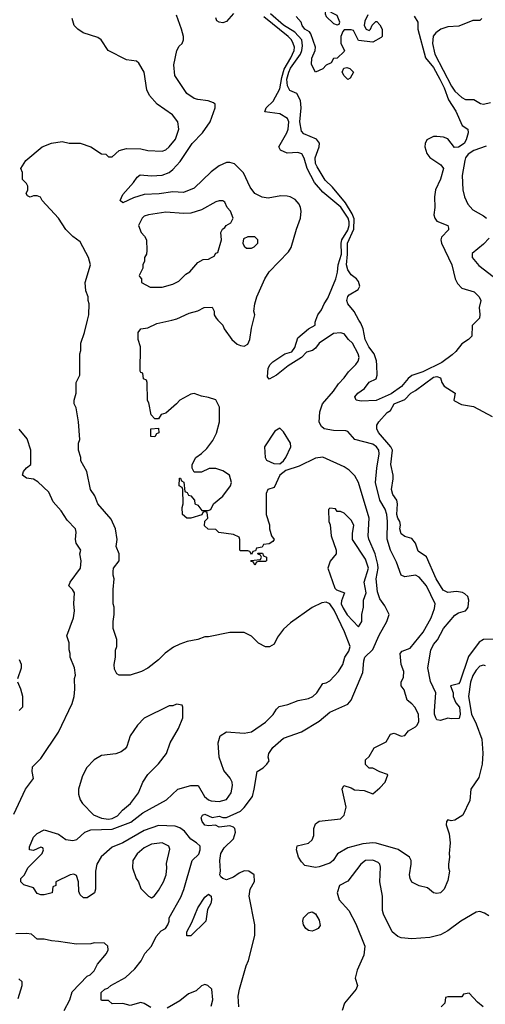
# Model space of a CAD drawing. Header units: inches. Extents: x 2348352 to 2479776, y 460422 to 613655.
# Tile 81 of 256: x 2395672 to 2398281, y 506164 to 511683. Entities that reach past the tile are written whole.
import ezdxf

# ---------------------------------------------------------------- set-up
doc = ezdxf.new("R2010")
doc.units = ezdxf.units.IN
doc.header["$MEASUREMENT"] = 0
doc.layers.add('C3590', color=7, linetype='Continuous')
doc.layers.add('C3591', color=7, linetype='Continuous')

msp = doc.modelspace()

# ---------------------------------------------------------------- linework, layer by layer
at = {"layer": 'C3590', "color": 4}
for points, elevation in [([(2396406.3, 506146.3), (2396370, 506169), (2396350, 506174), (2396290, 506158), (2396250, 506168.7), (2396190, 506168), (2396170, 506186), (2396130, 506186), (2396128, 506190), (2396128, 506230), (2396148.7, 506250), (2396165.2, 506254.8), (2396182, 506270), (2396264.5, 506315.5), (2396316.2, 506363.8), (2396352.5, 506407.5), (2396374, 506450), (2396410, 506491), (2396436.2, 506543.8), (2396464.5, 506575.5), (2396488.7, 506590), (2396502, 506610), (2396508.7, 506630), (2396508.7, 506650), (2396574.8, 506765.2), (2396592, 506808), (2396639, 506970), (2396674.8, 507005.2), (2396684, 507030), (2396684, 507050), (2396662, 507070), (2396630, 507089.4), (2396594.6, 507134.6), (2396570, 507154), (2396543.3, 507163.3), (2396450, 507167.3), (2396370, 507138.4), (2396250, 507069.5), (2396190, 507045.2), (2396128.3, 506991.7), (2396104, 506950), (2396097.3, 506910), (2396096, 506810), (2396091.3, 506790), (2396050, 506762), (2396030, 506762), (2396010, 506778), (2396003.1, 506796.9), (2396002, 506850), (2395990, 506886), (2395974.6, 506894.6), (2395954, 506890), (2395874, 506850), (2395874, 506830), (2395858, 506822), (2395854, 506790), (2395810, 506778), (2395790, 506778), (2395770, 506786), (2395750, 506818), (2395694.6, 506834.6), (2395678, 506850), (2395678, 506870), (2395698, 506890), (2395718, 506930), (2395798, 507010), (2395806, 507030), (2395802, 507042), (2395790, 507046), (2395750, 507026), (2395726, 507030), (2395727.3, 507047.3), (2395750, 507102), (2395770, 507122), (2395810, 507142), (2395890, 507118.8), (2395930, 507087.3), (2395970, 507082), (2395992.1, 507087.9), (2396037.2, 507130), (2396070, 507143.1), (2396190, 507145.3), (2396293.9, 507186.1), (2396362.8, 507237.2), (2396494, 507310), (2396558, 507370), (2396630, 507390.7), (2396671.3, 507390), (2396707.7, 507330), (2396730, 507310.5), (2396744.2, 507304.2), (2396790, 507301.3), (2396830, 507313), (2396856.2, 507350), (2396864.5, 507390), (2396862, 507410), (2396851.5, 507431.5), (2396815.5, 507475.5), (2396789, 507550), (2396784, 507630), (2396795.3, 507670), (2396830, 507691), (2396930, 507684.7), (2396970, 507691.3), (2397050, 507746), (2397091.9, 507788.1), (2397110, 507818), (2397126.6, 507833.4), (2397174.8, 507845.2), (2397232.9, 507867.1), (2397290, 507879.1), (2397314, 507890), (2397337.2, 507910), (2397370, 507962), (2397390, 507966), (2397410, 507978), (2397459, 508030), (2397482, 508070), (2397494, 508110), (2397516.3, 508143.7), (2397523.6, 508170), (2397492.4, 508252.4), (2397434.2, 508374.2), (2397410, 508409), (2397390, 508419), (2397365.4, 508414.6), (2397310, 508388), (2397190, 508302), (2397150, 508268), (2397116.9, 508223.1), (2397096.9, 508183.1), (2397071.6, 508168.4), (2397050, 508168.7), (2397010, 508188), (2396970, 508228), (2396930, 508248), (2396850, 508248.7), (2396730, 508224), (2396710, 508224), (2396670, 508209.2), (2396610, 508197.2), (2396570, 508184), (2396534.4, 508165.6), (2396487.5, 508132.5), (2396450, 508095.3), (2396390, 508048.7), (2396354, 508030), (2396290, 508008.7), (2396228.4, 508008.4), (2396216.4, 508016.4), (2396203.1, 508043.1), (2396202, 508070), (2396208.7, 508110), (2396208.7, 508150), (2396215.3, 508170), (2396215.3, 508210), (2396195.3, 508270), (2396195.3, 508310), (2396202, 508350), (2396202, 508390), (2396195.3, 508410), (2396195.3, 508490), (2396202, 508550), (2396195.3, 508570), (2396195.3, 508590), (2396198, 508610), (2396228.9, 508651.1), (2396229, 508690), (2396213.2, 508730), (2396217.2, 508770), (2396209.3, 508830), (2396184.5, 508884.5), (2396109, 508970), (2396093.6, 509013.6), (2396069, 509050), (2396048.7, 509150), (2396015.3, 509210), (2396015.3, 509230), (2396002, 509270), (2396002, 509310), (2396008, 509330), (2396002, 509430), (2395988.4, 509508.4), (2395978, 509530), (2395978, 509550), (2395988.7, 509590), (2395988.7, 509650), (2396008.4, 509691.6), (2396008.7, 509810), (2396015.3, 509830), (2396015.3, 509870), (2396035.3, 509930), (2396051.9, 510000)], 88), ([(2396899.3, 506150), (2396896, 506210), (2396902.7, 506250), (2396940.2, 506379.8), (2396954, 506410), (2396989.6, 506550.4), (2396989.6, 506610), (2396958.4, 506770), (2396963.7, 506810), (2396986.8, 506853.2), (2396986, 506890), (2396955.3, 506910), (2396930, 506911.8), (2396900.9, 506899.1), (2396870, 506878), (2396830, 506862.7), (2396809.3, 506869.3), (2396799, 506879), (2396794, 506890), (2396797.2, 506910), (2396792.7, 506970), (2396799.3, 507010), (2396818, 507042), (2396870, 507092), (2396881.2, 507130), (2396877.2, 507150), (2396870, 507157.2), (2396850, 507164), (2396790, 507158), (2396768.9, 507168.9), (2396730, 507165.2), (2396710, 507169.3), (2396694, 507190), (2396689, 507210), (2396695.3, 507224.7), (2396710, 507230.8), (2396750, 507211), (2396790, 507218.8), (2396810, 507211), (2396830, 507210.8), (2396910, 507247.3), (2396930, 507267.3), (2396975.6, 507330), (2396986.6, 507370), (2397002, 507470), (2397035.3, 507490), (2397056, 507510), (2397069, 507530), (2397064, 507550), (2397068.7, 507570), (2397090, 507604.7), (2397150, 507656), (2397250, 507690.8), (2397350, 507750.7), (2397410, 507802), (2397510, 507846), (2397529.2, 507870), (2397595.3, 508024.7), (2397599.6, 508090), (2397606.6, 508110), (2397650, 508154), (2397686, 508234), (2397729.2, 508310), (2397741.2, 508350), (2397717.7, 508397.7), (2397690, 508437.2), (2397676.8, 508476.8), (2397668.6, 508550), (2397680.3, 508610), (2397678.2, 508630), (2397662.7, 508690), (2397627.7, 508772.3), (2397624.7, 508790), (2397629.6, 508890), (2397570, 509089), (2397550, 509126), (2397517.7, 509157.7), (2397490, 509177), (2397370, 509231.6), (2397330, 509225.1), (2397238.4, 509181.6), (2397163.9, 509156.1), (2397128.8, 509131.2), (2397098, 509062), (2397062, 509050), (2397052.7, 509027.3), (2397052, 508910), (2397071.1, 508851.1), (2397071.3, 508830), (2397082, 508790), (2397098, 508770), (2397090, 508758), (2397070, 508746), (2397038, 508742), (2397030, 508726), (2396998, 508722), (2396994, 508706), (2396978, 508702), (2396970, 508686), (2396962, 508702), (2396950, 508706), (2396910, 508706), (2396906, 508710), (2396906, 508770), (2396902, 508782), (2396870, 508798), (2396788.4, 508808.4), (2396770, 508826), (2396728.4, 508828.4), (2396707.3, 508847.3), (2396708.4, 508871.6), (2396726, 508890), (2396722, 508922), (2396710, 508926), (2396698, 508922), (2396692, 508908), (2396630, 508888.7), (2396609.3, 508889.3), (2396584, 508910), (2396582, 508950), (2396588, 508970), (2396586, 509050), (2396582, 509062), (2396566, 509070), (2396567.3, 509112.7), (2396572.7, 509112.7), (2396578, 509098), (2396591.6, 509091.6), (2396598, 509038), (2396610, 509034), (2396618, 509018), (2396630, 509014), (2396652, 508990), (2396654, 508970), (2396670, 508962), (2396692.7, 508932.7), (2396727.3, 508932.7), (2396742, 508938), (2396758, 508970), (2396810, 509012), (2396854, 509070), (2396858, 509090), (2396848, 509130), (2396810, 509154), (2396770, 509168), (2396750, 509168), (2396732.7, 509167.3), (2396690, 509148), (2396650, 509148), (2396638, 509170), (2396638, 509190), (2396658, 509230), (2396690, 509251.3), (2396720.2, 509279.8), (2396754.8, 509325.2), (2396774.2, 509365.8), (2396792.3, 509430), (2396791.9, 509511.9), (2396770, 509552.7), (2396730, 509566), (2396690, 509572.7), (2396648.9, 509588.9), (2396630, 509583.7), (2396568.8, 509551.2), (2396550.4, 509529.6), (2396490, 509477.2), (2396464.7, 509470), (2396450, 509446), (2396430, 509446), (2396409.4, 509469.4), (2396396.4, 509536.4), (2396388.9, 509548.9), (2396386, 509650), (2396382, 509662), (2396366, 509670), (2396362, 509702), (2396350, 509706), (2396347.3, 509712.7), (2396348, 509850), (2396335.3, 509890), (2396335.3, 509930), (2396350, 509951.3), (2396390, 509956), (2396440.2, 509979.8), (2396524.7, 510000)], 84), ([(2396781.9, 510000), (2396810.9, 509970.9), (2396818, 509950), (2396860.7, 509890), (2396890, 509864.9), (2396910, 509856.3), (2396930, 509853.4), (2396950, 509864.9), (2396960.7, 509890), (2396970, 509954), (2396981.3, 510000)], 84), ([(2398280.9, 508060.9), (2398270, 508066), (2398250, 508059.3), (2398230, 508038), (2398210, 508006.6), (2398196.9, 507970), (2398187.2, 507890), (2398204, 507790), (2398230, 507736.3), (2398260.7, 507650), (2398267.4, 507572.6), (2398262.4, 507510), (2398245.1, 507434.9), (2398198.8, 507370), (2398193.7, 507306.3), (2398154.6, 507225.4), (2398110, 507197.2), (2398090, 507193.2), (2398070, 507199), (2398062.8, 507190), (2398062, 507170), (2398079.1, 507119.1), (2398083.8, 507070), (2398078, 507010), (2398081, 506990), (2398074, 506950), (2398074, 506930), (2398080.7, 506910), (2398070, 506858), (2398050, 506809.2), (2398030, 506789.3), (2398010, 506785.2), (2397990, 506789), (2397956.4, 506816.4), (2397910, 506829), (2397870, 506849.2), (2397859, 506870), (2397855.3, 506890), (2397864.5, 506950), (2397864.5, 506970), (2397856, 506990), (2397792.2, 507032.2), (2397670, 507067.1), (2397649.7, 507069.7), (2397595.4, 507064.6), (2397510, 507042), (2397452.8, 507007.2), (2397428, 506970), (2397410, 506955.6), (2397350, 506935.1), (2397330, 506931.8), (2397270, 506942.7), (2397250, 506962.7), (2397233.6, 506990), (2397223.6, 507030), (2397227.3, 507052.7), (2397290, 507068), (2397310, 507086.8), (2397319.5, 507110), (2397320.9, 507150), (2397330, 507176), (2397350, 507190.8), (2397470, 507204.7), (2397490, 507224.7), (2397501.2, 507270), (2397478, 507370), (2397488, 507390), (2397530, 507378), (2397547.5, 507367.5), (2397602, 507362), (2397650, 507344.7), (2397690, 507378), (2397719, 507410), (2397735.3, 507450), (2397733.2, 507453.2), (2397690, 507468), (2397650, 507488), (2397630, 507488), (2397608.9, 507508.9), (2397610, 507534), (2397630, 507554), (2397657.2, 507602.8), (2397725.2, 507634.8), (2397750, 507678), (2397770, 507684.7), (2397810, 507666.8), (2397829.1, 507670.9), (2397850, 507698), (2397890, 507718.8), (2397899.3, 507730), (2397909.2, 507750), (2397906, 507790), (2397885.2, 507830), (2397870, 507849), (2397842, 507870), (2397826.8, 507926.8), (2397809.3, 507950), (2397809.3, 507970), (2397821.5, 507998.5), (2397823.7, 508030), (2397809.6, 508070), (2397804.5, 508130), (2397815.5, 508144.5), (2397859.6, 508160.4), (2397932.3, 508250), (2397978, 508330), (2397996.6, 508383.4), (2397999.5, 508410), (2397951.6, 508510), (2397910, 508559), (2397890, 508569.2), (2397830, 508560.9), (2397809.6, 508569.6), (2397782.7, 508642.7), (2397749.6, 508710), (2397731.5, 508771.5), (2397733.3, 508870), (2397728.7, 508910), (2397719.4, 508939.4), (2397689.8, 508990), (2397666.4, 509090), (2397672.4, 509170), (2397686, 509250), (2397683.6, 509270), (2397671.8, 509290), (2397650, 509303.6), (2397549.7, 509329.7), (2397510, 509375.3), (2397499.5, 509379.5), (2397430, 509381.2), (2397378, 509390), (2397362.5, 509402.5), (2397350, 509428), (2397354.2, 509485.8), (2397369.4, 509530), (2397430, 509601), (2397457.5, 509642.5), (2397490, 509676), (2397514, 509710), (2397555.3, 509750), (2397568.7, 509770), (2397573.2, 509790), (2397569, 509810), (2397536, 509870), (2397514, 509890), (2397490, 509922), (2397469.1, 509929.1), (2397430, 509925.2), (2397350.6, 509869.4), (2397330, 509842), (2397312, 509830), (2397279.8, 509820.2), (2397250.7, 509790), (2397175.9, 509744.1), (2397110.7, 509690), (2397070, 509669.3), (2397060.9, 509680.9), (2397064, 509730), (2397075.3, 509750), (2397090, 509764.7), (2397158, 509810), (2397197.5, 509822.5), (2397213.2, 509846.8), (2397230, 509901), (2397290, 509951), (2397328, 509972), (2397328, 509988), (2397332, 510000)], 76), ([(2398237.2, 510000), (2398206.8, 509970), (2398204.9, 509910), (2398187.3, 509890), (2398150, 509866), (2398116.5, 509823.5), (2398095.4, 509804.6), (2398038, 509762), (2397930.3, 509709.7), (2397870, 509689.6), (2397847.6, 509672.4), (2397811.8, 509628.2), (2397753.8, 509586.2), (2397670, 509549.3), (2397585.1, 509545.1), (2397558, 509550), (2397549, 509570), (2397566, 509590), (2397603.5, 509616.5), (2397630, 509650.8), (2397669.3, 509670.7), (2397675.1, 509690), (2397673.4, 509746.6), (2397671.2, 509771.2), (2397657.6, 509810), (2397628, 509850), (2397606.9, 509890), (2397596.3, 509950), (2397582.6, 509982.6), (2397572.9, 510000)], 72), ([(2398331.9, 508211.9), (2398270.4, 508209.6), (2398246, 508194), (2398186.2, 508113.8), (2398137.3, 507970), (2398130, 507961.2), (2398086, 507950), (2398101, 507910), (2398101, 507890), (2398114.8, 507854.8), (2398135.5, 507830), (2398140.7, 507790), (2398133.7, 507766.3), (2398090, 507764), (2398070, 507769), (2398030, 507755.3), (2398010, 507759), (2398002.7, 507770), (2397996, 507790), (2397996, 507810), (2398004, 507910), (2397972.9, 507972.9), (2397958, 508050), (2397976, 508150), (2397990, 508181), (2398012.3, 508207.7), (2398046.6, 508270), (2398110, 508346), (2398130, 508358.8), (2398169.4, 508370.6), (2398178.9, 508381.1), (2398185.2, 508390), (2398189.2, 508430), (2398182, 508450), (2398166, 508466), (2398152.5, 508472.5), (2398118.4, 508478.4), (2398070, 508473.6), (2398045.1, 508485.1), (2398005.1, 508550), (2397951.9, 508671.9), (2397903.7, 508703.7), (2397889, 508750), (2397870, 508775.3), (2397830, 508786), (2397810, 508802), (2397801.2, 508830), (2397805.2, 508850), (2397801.2, 508870), (2397790, 508888.7), (2397785.6, 508910), (2397789.2, 508970), (2397785.2, 508990), (2397762, 509022), (2397755.1, 509050), (2397765.2, 509110), (2397765.2, 509130), (2397752.3, 509190), (2397760.7, 509270), (2397752, 509290), (2397682, 509370), (2397672.3, 509390), (2397673.2, 509410), (2397684, 509430), (2397730, 509482), (2397750, 509492), (2397769.5, 509530.5), (2397830, 509554.8), (2397862.7, 509590), (2397890, 509604.9), (2397990, 509679.5), (2398010, 509683.8), (2398030, 509676), (2398038, 509650), (2398050.7, 509630), (2398112, 509590), (2398104.7, 509550), (2398107.5, 509547.5), (2398147.1, 509527.1), (2398215.3, 509515.3), (2398319.1, 509459.1)], 72), ([(2395639, 507230), (2395704, 507370), (2395749, 507430), (2395742.7, 507470), (2395744.1, 507495.9), (2395790, 507542), (2395889, 507690), (2395965.2, 507850), (2395977.2, 507890), (2395981.2, 507930), (2395979, 507990), (2395984, 508010), (2395979, 508050), (2395955.3, 508110), (2395955.3, 508130), (2395948.9, 508151.1), (2395948.7, 508190), (2395935.3, 508230), (2395974, 508330), (2395979, 508370), (2395975.3, 508410), (2395979, 508470), (2395968.7, 508490), (2395948, 508510), (2395954, 508530), (2396012.7, 508610), (2396017.2, 508650), (2396009.2, 508690), (2396014, 508710), (2395989.2, 508750), (2395985.2, 508770), (2395989, 508810), (2395984, 508830), (2395938, 508878), (2395905.2, 508930), (2395860.2, 508980.2), (2395836, 509036), (2395773.6, 509093.6), (2395748.7, 509108.7), (2395710, 509114), (2395688, 509130), (2395694, 509150), (2395709.4, 509170.6), (2395735.3, 509190), (2395735.3, 509270), (2395713.6, 509333.6), (2395669.1, 509389.1)], 92), ([(2395662, 507990), (2395682, 508050), (2395682, 508070), (2395670, 508095.3)], 96), ([(2395669, 507811), (2395688.7, 507831.3), (2395689, 507890), (2395679, 507930), (2395662, 507970)], 96), ([(2398300.7, 506660.7), (2398275.8, 506675.8), (2398250, 506684.5), (2398230, 506680.9), (2398142.8, 506630), (2398070, 506576.2), (2398030, 506553.6), (2397970, 506538.4), (2397870, 506532), (2397810, 506537), (2397790, 506543.7), (2397759.5, 506570), (2397709.4, 506670), (2397704.5, 506690), (2397705.1, 506770), (2397689.6, 506850), (2397693, 506933), (2397689.4, 506950), (2397679.7, 506959.7), (2397650, 506972.8), (2397610.4, 506969.6), (2397582.8, 506950), (2397510, 506855.3), (2397464.7, 506830), (2397451.3, 506790), (2397461, 506750), (2397516, 506690), (2397555.9, 506615.9), (2397606, 506490), (2397599.8, 506440.2), (2397563.5, 506356.5), (2397551.6, 506311.6), (2397564.7, 506270), (2397558, 506250), (2397491, 506170), (2397478.8, 506130)], 84), ([(2395921.2, 506130), (2395952.3, 506190), (2395965.4, 506234.6), (2396050, 506322), (2396066, 506330), (2396088.4, 506351.6), (2396108.7, 506390), (2396159, 506450), (2396168, 506470), (2396166, 506490), (2396147.3, 506507.3), (2396090, 506508.7), (2396070, 506504), (2395990, 506501.2), (2395890, 506517.2), (2395850, 506519.3), (2395810, 506528.7), (2395770, 506529), (2395737.2, 506557.2), (2395710, 506561.2), (2395650, 506559)], 92), ([(2395663.1, 506196.9), (2395686, 506270), (2395686, 506290), (2395667.3, 506307.3)], 96), ([(2396745.6, 506154.4), (2396753.2, 506190), (2396748, 506250), (2396726, 506270), (2396710, 506275.3), (2396690, 506268), (2396659.8, 506240.2), (2396616.9, 506223.1), (2396570, 506184), (2396497.3, 506142.7)], 88), ([(2398268, 506150), (2398236.4, 506176.4), (2398190, 506226), (2398158, 506222), (2398150, 506206), (2398070, 506206), (2398058, 506202), (2398054, 506170), (2398034, 506150)], 88)]:
    msp.add_lwpolyline(points, dxfattribs=dict(at, elevation=elevation))
for points, elevation in [([(2396430, 509346), (2396407.3, 509347.3), (2396406, 509390), (2396450, 509394), (2396451.6, 509368.4), (2396438, 509362)], 84), ([(2397130, 509393.2), (2397102.4, 509377.6), (2397044, 509290), (2397046.8, 509230), (2397055.3, 509215.3), (2397096.7, 509196.7), (2397130, 509194.4), (2397150, 509210.4), (2397163.5, 509230), (2397191.3, 509290), (2397189.3, 509310), (2397150, 509374)], 84), ([(2397410, 508946), (2397402, 508938), (2397404.7, 508870), (2397411.1, 508851.1), (2397418, 508790), (2397444.7, 508710), (2397444.7, 508690), (2397411.1, 508648.9), (2397398, 508610), (2397436.9, 508496.9), (2397447.1, 508487.1), (2397492, 508470), (2397474.4, 508425.6), (2397474, 508410), (2397484.7, 508384.7), (2397507.1, 508347.1), (2397570, 508281), (2397589, 508310), (2397589, 508350), (2397599, 508390), (2397599, 508430), (2397612.3, 508470), (2397602.7, 508530), (2397626.6, 508610), (2397610, 508659), (2397537.2, 508770), (2397536.5, 508803.5), (2397544, 508850), (2397530, 508878), (2397490, 508918), (2397470, 508926), (2397450, 508926), (2397442, 508942)], 88), ([(2396990, 508626), (2396982, 508642), (2396970, 508646), (2396967.3, 508652.7), (2397022, 508658), (2397026, 508670), (2397022, 508682), (2397007.3, 508687.3), (2397006, 508694), (2397032.7, 508692.7), (2397038, 508678), (2397054, 508670), (2397054, 508650), (2397050, 508646), (2397010, 508646), (2396998, 508642)], 84), ([(2396550, 507846), (2396530, 507838), (2396510, 507838), (2396370, 507768.7), (2396331.3, 507730), (2396291.3, 507670), (2396272, 507610), (2396263.6, 507596.4), (2396239.8, 507580.2), (2396210.9, 507569.1), (2396130, 507559), (2396090, 507535.3), (2396046, 507490), (2396021.4, 507438.6), (2396001, 507370), (2396002, 507342), (2396011, 507310), (2396024.7, 507290), (2396086.4, 507226.4), (2396130, 507207), (2396170, 507202), (2396190, 507205.3), (2396219.4, 507220.6), (2396247.8, 507252.2), (2396292.7, 507290), (2396337.2, 507350), (2396362, 507410), (2396390, 507452), (2396450, 507512), (2396495.3, 507570), (2396515.3, 507630), (2396562, 507710), (2396586, 507770), (2396586, 507830), (2396582, 507842)], 92), ([(2396470, 507068.7), (2396410, 507061.2), (2396370, 507041.2), (2396330, 507008.7), (2396306, 506970), (2396304.7, 506930), (2396324.7, 506870), (2396338, 506850), (2396350, 506814), (2396394, 506770), (2396410, 506762), (2396426, 506770), (2396450, 506802), (2396477.2, 506850), (2396492.7, 506890), (2396497.2, 506930), (2396494.6, 506954.6), (2396513.2, 507033.2), (2396508, 507050)], 92), ([(2396630, 506548.7), (2396609, 506549), (2396609, 506570), (2396637.2, 506622.8), (2396670, 506706), (2396710, 506764.7), (2396730, 506781), (2396744.7, 506770), (2396746, 506750), (2396742.8, 506730), (2396724.9, 506695.1), (2396714.8, 506630)], 84), ([(2397310, 506574), (2397290, 506579), (2397275.3, 506590), (2397262, 506610), (2397258, 506630), (2397262, 506650), (2397290, 506678), (2397310, 506682.8), (2397330, 506670.7), (2397350, 506636), (2397354.6, 506605.4), (2397344.7, 506590), (2397330, 506581.2)], 76)]:
    msp.add_lwpolyline(points, close=True, dxfattribs=dict(at, elevation=elevation))
at = {"layer": 'C3591', "color": 4}
for points, elevation in [([(2397390, 511738), (2397384.7, 511735.3), (2397383.6, 511716.4), (2397390, 511702), (2397430, 511662), (2397450, 511654), (2397462, 511658), (2397466, 511670), (2397450, 511706)], 68), ([(2397510, 511348.7), (2397490, 511368), (2397478, 511390), (2397488, 511412), (2397504, 511416), (2397522, 511410), (2397542, 511390), (2397523.6, 511356.4)], 68), ([(2396790, 510668.7), (2396770, 510662), (2396690, 510617.2), (2396630, 510599.3), (2396590, 510598), (2396490, 510605.2), (2396394, 510590), (2396370, 510582), (2396358, 510570), (2396338, 510530), (2396352, 510490), (2396372, 510470), (2396382, 510450), (2396384.7, 510390), (2396382, 510370), (2396372, 510350), (2396372, 510330), (2396362, 510310), (2396362, 510290), (2396342, 510250), (2396343.6, 510243.6), (2396354, 510230), (2396354, 510210), (2396403.6, 510183.6), (2396470, 510184.7), (2396530, 510201), (2396563.1, 510216.9), (2396603.1, 510256.9), (2396626, 510270), (2396670, 510322), (2396700.4, 510339.6), (2396730, 510342), (2396746, 510350), (2396762, 510358), (2396770, 510374), (2396782, 510378), (2396802, 510450), (2396798, 510490), (2396808.7, 510510), (2396822, 510518), (2396829.3, 510530.7), (2396854.6, 510545.4), (2396868, 510570), (2396854, 510610), (2396835.3, 510630), (2396820.4, 510660.4), (2396810, 510668)], 88), ([(2396990, 510466), (2396950, 510466), (2396925.4, 510454.6), (2396922, 510430), (2396930, 510414), (2396943.6, 510403.6), (2396970, 510402), (2396986, 510410), (2397006, 510430), (2397006, 510450)], 88)]:
    msp.add_lwpolyline(points, close=True, dxfattribs=dict(at, elevation=elevation))
for points, elevation in [([(2396051.9, 510000), (2396059, 510030), (2396062, 510090), (2396055.3, 510110), (2396055.3, 510130), (2396043.1, 510163.1), (2396038, 510210), (2396068, 510310), (2396058, 510350), (2396010, 510438), (2395970, 510468), (2395930, 510508), (2395888.7, 510570), (2395798, 510670), (2395788.4, 510688.4), (2395770, 510695.3), (2395750, 510695.3), (2395730, 510689), (2395716.4, 510696.4), (2395708, 510710), (2395718, 510730), (2395718, 510750), (2395710, 510766), (2395688.4, 510788.4), (2395687.3, 510827.3), (2395678, 510850), (2395706, 510894), (2395798, 510970), (2395850, 510991.3), (2395910, 511001), (2395950, 510991), (2396010, 510991.3), (2396070, 510971.3), (2396130, 510932), (2396154, 510930), (2396170, 510914), (2396190, 510914), (2396229.1, 510950.9), (2396270, 510961), (2396350, 510958.8), (2396390.7, 510950.7), (2396470, 510947.3), (2396490, 510954.8), (2396510, 510970.8), (2396545.4, 511014.6), (2396562.7, 511070), (2396557.2, 511110), (2396529, 511150), (2396442, 511210), (2396398.9, 511258.9), (2396383.7, 511290), (2396369.2, 511390), (2396340.2, 511440.2), (2396326, 511450), (2396270, 511459), (2396168, 511510), (2396128.7, 511570), (2396110, 511584), (2396028, 511610), (2395998, 511630), (2395978, 511650), (2395965.2, 511690)], 88), ([(2396981.3, 510000), (2396988.7, 510030), (2396984, 510050), (2396989, 510090), (2397001.2, 510130), (2397046, 510230), (2397069.6, 510270.4), (2397177.5, 510382.5), (2397192.9, 510407.1), (2397222.7, 510510), (2397246, 510570), (2397249.3, 510610), (2397245.2, 510630), (2397237.2, 510650), (2397215.9, 510675.9), (2397188, 510690), (2397170, 510695.1), (2397135.5, 510695.5), (2397063.2, 510683.2), (2397030, 510689), (2396990, 510709), (2396964.1, 510744.1), (2396925.4, 510825.4), (2396875.3, 510875.3), (2396850, 510883.7), (2396830, 510882.9), (2396790, 510864.5), (2396744.9, 510830), (2396650, 510739.3), (2396590, 510714), (2396530, 510719.3), (2396453.2, 510706.8), (2396370, 510703.7), (2396310, 510685.1), (2396250, 510657.2), (2396234, 510670), (2396250, 510702.8), (2396309.2, 510770), (2396330, 510801), (2396347, 510813), (2396410, 510807.7), (2396470, 510811), (2396510, 510827.3), (2396530, 510842.8), (2396571.4, 510888.6), (2396638, 510990), (2396696, 511050), (2396739, 511110), (2396768, 511190), (2396768, 511210), (2396758, 511218), (2396728.4, 511228.4), (2396670, 511235.3), (2396650, 511242), (2396608.7, 511270), (2396542, 511370), (2396535.3, 511430), (2396552.7, 511510), (2396565.1, 511534.9), (2396582, 511550), (2396589, 511570), (2396589, 511590), (2396579, 511630), (2396550, 511708)], 84), ([(2396870, 511717.2), (2396830, 511674), (2396810, 511665.2), (2396790, 511668.7), (2396776.4, 511676.4), (2396770, 511694)], 76), ([(2397332, 510000), (2397342, 510030), (2397363.2, 510056.8), (2397377.2, 510090), (2397398.4, 510121.6), (2397442.4, 510230), (2397452.3, 510267.7), (2397456.1, 510310), (2397475.8, 510370), (2397473, 510430), (2397477.1, 510450), (2397510, 510503.7), (2397517.5, 510530), (2397517.8, 510550), (2397511.6, 510571.6), (2397472.1, 510632.1), (2397370, 510716), (2397323.5, 510770), (2397281.8, 510850), (2397266.3, 510906.3), (2397252, 510932), (2397230, 510938.4), (2397170, 510935.1), (2397132.7, 510952.7), (2397124, 510970), (2397169.3, 511050), (2397176.2, 511070), (2397179.3, 511110), (2397173.2, 511130), (2397130, 511156.2), (2397046.3, 511166.3), (2397052, 511190), (2397092.9, 511227.1), (2397130, 511295.5), (2397140.5, 511359.5), (2397154, 511406), (2397191.9, 511470), (2397209.7, 511510), (2397211, 511530), (2397204.7, 511550), (2397194.7, 511570), (2397176.9, 511590), (2397039, 511699)], 76), ([(2397572.9, 510000), (2397546.9, 510046.9), (2397509.6, 510090), (2397505.1, 510110), (2397510, 510131.3), (2397518.6, 510141.4), (2397569.1, 510170.9), (2397577.2, 510190), (2397570, 510215.3), (2397559, 510230), (2397530, 510253.2), (2397510, 510281.2), (2397502.6, 510310), (2397508.9, 510370), (2397507.9, 510430), (2397545, 510510), (2397546.9, 510566.9), (2397535.4, 510595.4), (2397497.4, 510657.4), (2397423.9, 510743.9), (2397383.8, 510783.8), (2397338, 510858), (2397330, 510878), (2397328.3, 510910), (2397349.6, 510970), (2397351.4, 510991.4), (2397334, 511014), (2397264.4, 511044.4), (2397250, 511059), (2397241.1, 511110), (2397249.3, 511189.3), (2397245.2, 511230), (2397224, 511270), (2397186.2, 511286.2), (2397172.2, 511312.2), (2397169.1, 511350), (2397179, 511390), (2397188.9, 511411.1), (2397244.8, 511490), (2397252.9, 511510), (2397256.6, 511536.6), (2397252.3, 511570), (2397213.7, 511613.7), (2397150, 511653.1), (2397076.5, 511716.5)], 72), ([(2397622, 511710), (2397605.4, 511674.6), (2397602, 511650), (2397614, 511630), (2397630, 511622), (2397638, 511630), (2397647.3, 511652.7), (2397667.3, 511672.7), (2397672.7, 511672.7), (2397690, 511654), (2397702, 511630), (2397702, 511590), (2397696.9, 511583.1), (2397650, 511558), (2397570, 511566), (2397542, 511622), (2397530, 511626), (2397490, 511626), (2397482, 511618), (2397472, 511590), (2397471.3, 511570), (2397472, 511550), (2397492, 511510), (2397490, 511506), (2397451.6, 511468.4), (2397430, 511466), (2397418, 511442), (2397390, 511428), (2397370, 511408), (2397330, 511389), (2397307.3, 511432.7), (2397308, 511468), (2397328, 511510), (2397328.7, 511530), (2397303.7, 511603.7), (2397295.1, 511615.1), (2397269.3, 511630), (2397254, 511650), (2397249.2, 511669.2), (2397220.4, 511700.4)], 68), ([(2397883, 511703), (2397902, 511670), (2397902.8, 511630), (2397945.5, 511470), (2397990, 511414.9), (2398026, 511350), (2398050, 511300.7), (2398073.7, 511233.7), (2398116.3, 511170), (2398152, 511090), (2398182, 511070), (2398184.7, 511050), (2398174, 511010), (2398162, 510990), (2398130, 510969.6), (2398107.8, 510967.8), (2398070, 511015.1), (2398045.6, 511025.6), (2398010, 511029.6), (2397990, 511029.5), (2397954, 511010), (2397943, 510990), (2397941.6, 510970), (2397952.5, 510932.5), (2397970, 510910.8), (2398032, 510870), (2398046, 510850), (2398030.5, 510789.5), (2398002.4, 510730), (2397996.4, 510690), (2397998.4, 510630), (2397993, 510590), (2397997.3, 510570), (2398010, 510554.8), (2398070.7, 510530.7), (2398075.3, 510515.3), (2398073.7, 510506.3), (2398035.9, 510464.1), (2398030.7, 510450), (2398035.5, 510430), (2398092.4, 510310), (2398112.7, 510230), (2398124.6, 510204.6), (2398150, 510179.1), (2398217.5, 510157.5), (2398246, 510130), (2398256, 510110), (2398246, 510070), (2398250.6, 510030.6), (2398247.3, 510010), (2398237.2, 510000)], 72), ([(2398262, 511690), (2398250, 511678), (2398210, 511678), (2398133, 511647), (2398070, 511642.9), (2398031.3, 511630), (2398002.8, 511610), (2397988.6, 511591.4), (2397984.4, 511550), (2397998.3, 511490), (2398092.2, 511310), (2398110, 511283), (2398150, 511246.8), (2398170, 511236), (2398216.8, 511236.8), (2398253.7, 511213.7), (2398270.6, 511210.6), (2398310, 511219.6)], 76), ([(2398286.3, 510973.7), (2398216.3, 510950), (2398185.5, 510930), (2398170.4, 510910), (2398165.8, 510894.2), (2398152, 510810), (2398154.9, 510730), (2398164.2, 510690), (2398182, 510650), (2398210, 510618), (2398270, 510584.9), (2398287.3, 510570)], 76), ([(2398302, 510458), (2398270, 510425.2), (2398207.1, 510372.9), (2398206.8, 510350), (2398245.3, 510305.3), (2398324.4, 510244.4)], 76), ([(2396524.7, 510000), (2396553.2, 510006.8), (2396622, 510038), (2396670, 510051.3), (2396706, 510070), (2396750, 510071.3), (2396762, 510050), (2396762, 510030), (2396772, 510010), (2396781.9, 510000)], 84)]:
    msp.add_lwpolyline(points, dxfattribs=dict(at, elevation=elevation))

doc.saveas('drawing.dxf')
